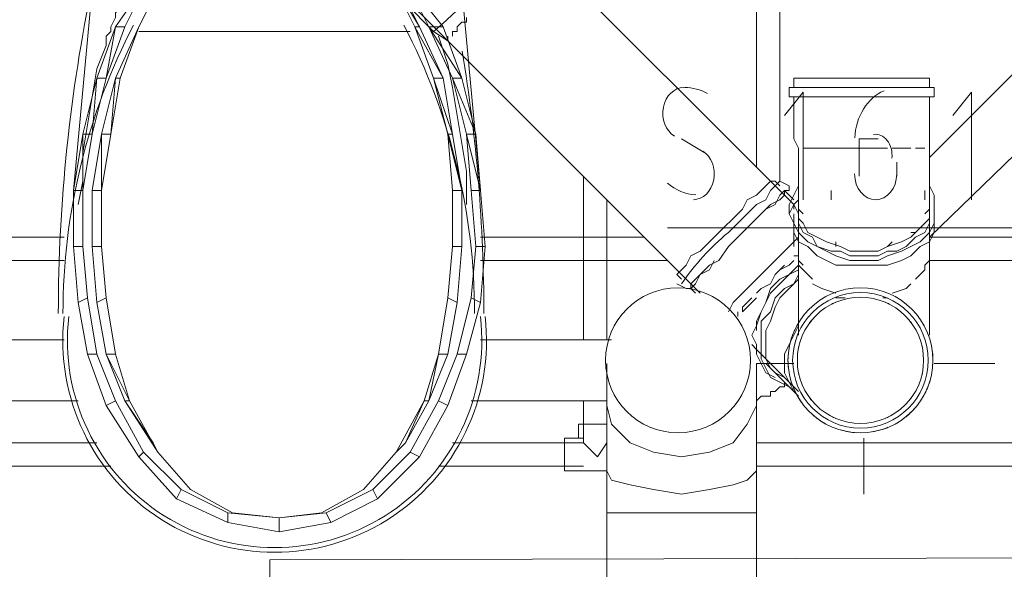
# Model space of a CAD drawing. Header units: millimetres. Extents: x 413 to 305578, y 115 to 38116.
# Tile 77 of 194: x 57419 to 58256, y 14791 to 15259. Entities that reach past the tile are written whole.
import ezdxf

# ---------------------------------------------------------------- set-up
doc = ezdxf.new("R2010")
doc.units = ezdxf.units.MM
for name, color, linetype in [('PDF _0', 1, 'Continuous'), ('PDF _PD-Socket Text', 1, 'Continuous'), ('PDF$_59-60$-$Floor$Plan$-$В_Этаж$01_Сводный$M-HVAC-DUCT', 5, 'Continuous'), ('PDF$_59-60$-$Floor$Plan$-$В_Этаж$01_Сводный$P-PIPE', 3, 'Continuous'), ('PDF$_59-60$-$Floor$Plan$-$В_Этаж$01_Сводный$P-SANR-FIXT', 6, 'Continuous')]:
    doc.layers.add(name, color=color, linetype=linetype)
for name, color, linetype, true_color in [('PDF _PD-Lighting', 7, 'Continuous', 0xb80000), ('PDF$_59-60$-$Floor$Plan$-$В_Этаж$01_Сводный$A-DETL-MBND', 7, 'Continuous', 0xdd3700), ('PDF$_59-60$-$Floor$Plan$-$В_Этаж$01_Сводный$P-PIPE-CNTR', 150, 'Continuous', 0x007fff), ('PDF$_V$line_ifc_RVT-1-В_Этаж$01_Сводный$M-EQPM', 7, 'Continuous', 0xbababa)]:
    doc.layers.add(name, color=color, linetype=linetype, true_color=true_color)

msp = doc.modelspace()

# ---------------------------------------------------------------- linework, layer by layer
at = {"layer": 'PDF _0', "lineweight": 0}
msp.add_lwpolyline([(58924.3, 15416.04), (58852.7, 15081.93), (58753.27, 15081.93), (57969.71, 15081.93)], dxfattribs=at)
at = {"layer": 'PDF _PD-Lighting', "lineweight": 0}
msp.add_lwpolyline([(59508.98, 14962.61), (59194.77, 14962.61), (59194.77, 14803.51), (57631.63, 14799.53), (57631.63, 14541)], dxfattribs=at)
at = {"layer": 'PDF _PD-Socket Text', "lineweight": 0}
for points in [[(58085.06, 15105.8), (58085.06, 15197.28), (58069.15, 15177.39)], [(58228.24, 15105.8), (58228.24, 15197.28), (58212.34, 15177.39)], [(57981.64, 15157.5), (58001.53, 15145.57)], [(58148.7, 15157.5), (58132.79, 15157.5), (58132.79, 15125.69)], [(58164.61, 15125.69), (58164.61, 15137.62)], [(58108.92, 15105.8), (58108.92, 15113.75)], [(58188.47, 15105.8), (58188.47, 15113.75)]]:
    msp.add_lwpolyline(points, dxfattribs=at)
msp.add_arc((57983.42, 15157.99), 43.27, 61.84846, 89.08027, dxfattribs=at)
for points in [[(57983.56, 15201.26), (57975.29, 15201.21), (57968.12, 15194.26), (57966.21, 15184.42)], [(58153.79, 15198.55), (58139.6, 15192.36), (58129.82, 15176.56), (58128.88, 15158.35)], [(57966.21, 15184.42), (57964.31, 15174.59), (57968.16, 15164.44), (57975.54, 15159.87)], [(58156.55, 15156.24), (58153.47, 15160.2), (58149.14, 15162.07), (58144.83, 15161.32)], [(58160.5, 15141.16), (58161.09, 15146.71), (58159.63, 15152.28), (58156.55, 15156.24)], [(58009, 15122.63), (58010.91, 15132.47), (58007.06, 15142.61), (57999.68, 15147.18)], [(57991.66, 15105.8), (57999.93, 15105.84), (58007.1, 15112.8), (58009, 15122.63)], [(58128.81, 15127.67), (58128.81, 15115.59), (58136.82, 15105.8), (58146.71, 15105.8)], [(58146.71, 15105.8), (58156.59, 15105.8), (58164.61, 15115.59), (58164.61, 15127.67)], [(57969.61, 15119.96), (57976.73, 15113.77), (57985.09, 15110.26), (57993.73, 15109.82)]]:
    msp.add_open_spline(points, degree=3, dxfattribs=at)
at = {"layer": 'PDF$_59-60$-$Floor$Plan$-$В_Этаж$01_Сводный$A-DETL-MBND', "color": 150, "lineweight": 0, "true_color": 0x007fff}
for points in [[(58045.28, 15431.95), (58045.28, 15133.64)], [(58065.17, 15121.71), (58065.17, 15431.95)], [(57456.62, 15073.98), (57325.36, 15073.98)], [(57949.82, 15073.98), (57810.61, 15073.98)], [(58371.43, 15073.98), (58192.45, 15073.98)], [(57325.36, 15054.09), (57456.62, 15054.09)], [(57810.61, 15054.09), (57969.71, 15054.09)], [(58192.45, 15054.09), (58371.43, 15054.09)]]:
    msp.add_lwpolyline(points, dxfattribs=at)
at = {"layer": 'PDF$_59-60$-$Floor$Plan$-$В_Этаж$01_Сводный$A-DETL-MBND', "lineweight": 0}
for points in [[(58482.8, 15431.95), (58192.45, 15141.6)], [(58192.45, 15073.98), (58319.73, 15197.28)], [(57456.62, 14986.47), (57241.84, 14986.47)], [(57921.98, 14986.47), (57810.61, 14986.47)], [(58045.28, 14934.77), (58049.26, 14938.75), (58053.24, 14938.75), (58057.21, 14938.75), (58057.21, 14942.72), (58061.19, 14942.72), (58065.17, 14946.7), (58069.15, 14946.7), (58069.15, 14950.68)], [(57245.81, 14934.77), (57468.55, 14934.77)], [(57802.66, 14934.77), (57918, 14934.77)]]:
    msp.add_lwpolyline(points, dxfattribs=at)
at = {"layer": 'PDF$_59-60$-$Floor$Plan$-$В_Этаж$01_Сводный$A-DETL-MBND', "color": 220, "lineweight": 0, "true_color": 0xff00bf}
for points in [[(58431.09, 15312.63), (58431.09, 14898.97), (58045.28, 14898.97)], [(57898.12, 15125.69), (57898.12, 14986.47)], [(57918, 14986.47), (57918, 15105.8)], [(57898.12, 14934.77), (57898.12, 14898.97), (57786.75, 14898.97)], [(57918, 14914.88), (57894.14, 14914.88), (57894.14, 14902.95), (57882.21, 14902.95), (57882.21, 14875.11), (57898.12, 14875.11), (57918, 14875.11)], [(57484.46, 14898.97), (57325.36, 14898.97)], [(57918, 14898.97), (57910.05, 14887.04), (57898.12, 14898.97), (57898.12, 14902.95), (57894.14, 14902.95)], [(57329.34, 14879.08), (57496.39, 14879.08)], [(57774.82, 14879.08), (57898.12, 14879.08)], [(58045.28, 14879.08), (58431.09, 14879.08)]]:
    msp.add_lwpolyline(points, dxfattribs=at)
at = {"layer": 'PDF$_59-60$-$Floor$Plan$-$В_Этаж$01_Сводный$M-HVAC-DUCT', "lineweight": 0}
msp.add_lwpolyline([(57917.01, 14969.18, 0.414213), (57978.66, 14907.53, 0.414213), (58040.31, 14969.18, 0.414213), (57978.66, 15030.83, 0.414213)], format="xyb", close=True, dxfattribs=at)
for points in [[(57918, 14966.59), (57918, 14930.79), (57918, 14875.11), (57918, 14839.31), (57981.64, 14839.31), (58045.28, 14839.31), (58045.28, 14875.11), (58045.28, 14930.79), (58045.28, 14966.59)], [(57918, 14930.79), (57921.98, 14914.88), (57937.89, 14898.97), (57957.78, 14891.02), (57981.64, 14887.04), (58005.51, 14891.02), (58025.39, 14898.97), (58037.33, 14914.88), (58045.28, 14930.79)], [(57918, 14875.11), (57921.98, 14867.15), (57937.89, 14863.17), (57957.78, 14859.2), (57981.64, 14855.22), (58005.51, 14859.2), (58025.39, 14863.17), (58037.33, 14867.15), (58045.28, 14875.11)]]:
    msp.add_lwpolyline(points, dxfattribs=at)
msp.add_lwpolyline([(58045.28, 14704.08), (58045.28, 14839.31), (57918, 14839.31), (57918, 14704.08)], close=True, dxfattribs=at)
at = {"layer": 'PDF$_59-60$-$Floor$Plan$-$В_Этаж$01_Сводный$P-PIPE', "color": 22, "lineweight": 0, "true_color": 0xdd3700}
for points in [[(58077.1, 15101.82), (57858.34, 15320.58), (57854.36, 15328.54), (57830.5, 15352.4), (57826.52, 15352.4), (57822.54, 15348.42), (57818.57, 15344.45), (57814.59, 15340.47)], [(57687.31, 15308.65), (57687.31, 15300.69), (57687.31, 15296.72), (57687.31, 15292.74), (57687.31, 15288.76), (57723.11, 15288.76), (57731.06, 15288.76), (57735.04, 15288.76), (57782.77, 15241.03), (57782.77, 15245.01)], [(57746.97, 15272.85), (57770.84, 15248.99), (57782.77, 15241.03), (57997.55, 15026.25)], [(57798.68, 15256.94), (57798.68, 15260.92), (57798.68, 15256.94), (57794.7, 15256.94), (57790.73, 15252.96), (57790.73, 15248.99), (57786.75, 15248.99), (57786.75, 15245.01)], [(57794.7, 15256.94), (57790.73, 15252.96)], [(57782.77, 15245.01), (57782.77, 15245.01)], [(57782.77, 15241.03), (57782.77, 15241.03)], [(57786.75, 15245.01), (57786.75, 15245.01)], [(58192.45, 15201.26), (58192.45, 15209.21), (58136.76, 15209.21), (58077.1, 15209.21), (58077.1, 15201.26)], [(58077.1, 15193.3), (58077.1, 15157.5), (58081.08, 15149.55), (58081.08, 15145.57), (58081.08, 15141.6), (58081.08, 15137.62), (58081.08, 15133.64), (58081.08, 15129.66), (58081.08, 15125.69), (58081.08, 15121.71), (58081.08, 15117.73), (58081.08, 15113.75), (58081.08, 15109.78), (58081.08, 15105.8), (58081.08, 15058.07), (58081.08, 14990.45)], [(58192.45, 14990.45), (58192.45, 15058.07), (58192.45, 15105.8), (58192.45, 15109.78), (58192.45, 15113.75), (58192.45, 15117.73), (58192.45, 15121.71), (58192.45, 15125.69), (58192.45, 15129.66), (58192.45, 15133.64), (58192.45, 15137.62), (58192.45, 15141.6), (58192.45, 15145.57), (58192.45, 15149.55), (58192.45, 15157.5), (58192.45, 15193.3)], [(58081.08, 15149.55), (58081.08, 15149.55)], [(58156.65, 15149.55), (58136.76, 15149.55), (58112.9, 15149.55), (58093.01, 15149.55), (58085.06, 15149.55)], [(58176.54, 15149.55), (58160.63, 15149.55)], [(58188.47, 15149.55), (58180.52, 15149.55)], [(58192.45, 15149.55), (58192.45, 15149.55)], [(58057.21, 15121.71), (58061.19, 15121.71), (58057.21, 15121.71), (58053.24, 15117.73), (58049.26, 15113.75), (58045.28, 15109.78), (58037.33, 15105.8), (58033.35, 15097.84), (58025.39, 15089.89), (58017.44, 15081.93), (58009.48, 15073.98), (58005.51, 15070), (57997.55, 15062.05), (57989.6, 15058.07), (57985.62, 15050.11), (57981.64, 15046.14), (57977.67, 15042.16), (57981.64, 15038.18)], [(58065.17, 15117.73), (58061.19, 15121.71)], [(58077.1, 15105.8), (58069.15, 15113.75), (58073.12, 15113.75), (58073.12, 15117.73), (58073.12, 15113.75), (58069.15, 15113.75), (58065.17, 15109.78), (58061.19, 15101.82), (58053.24, 15097.84), (58045.28, 15089.89), (58037.33, 15081.93), (58029.37, 15073.98), (58021.42, 15066.02), (58013.46, 15054.09), (58005.51, 15050.11), (57997.55, 15042.16), (57993.58, 15034.2), (57989.6, 15030.23), (57985.62, 15030.23), (57989.6, 15030.23), (57993.58, 15026.25)], [(58069.15, 15109.78), (58069.15, 15113.75), (58069.15, 15109.78), (58065.17, 15105.8), (58057.21, 15101.82), (58053.24, 15097.84), (58045.28, 15089.89)], [(58081.08, 15117.73), (58077.1, 15109.78), (58073.12, 15101.82), (58073.12, 15093.87), (58077.1, 15085.91), (58081.08, 15077.96), (58089.03, 15070), (58096.99, 15066.02), (58104.94, 15062.05), (58112.9, 15058.07), (58124.83, 15054.09), (58136.76, 15054.09), (58148.7, 15054.09), (58156.65, 15058.07), (58168.58, 15062.05), (58176.54, 15066.02), (58184.49, 15070), (58192.45, 15077.96), (58196.43, 15085.91), (58196.43, 15093.87), (58196.43, 15101.82), (58196.43, 15109.78), (58192.45, 15117.73)], [(58081.08, 15113.75), (58081.08, 15105.8), (58081.08, 15097.84), (58081.08, 15089.89), (58085.06, 15085.91), (58089.03, 15077.96), (58096.99, 15073.98), (58104.94, 15070), (58116.88, 15066.02), (58124.83, 15062.05), (58136.76, 15062.05), (58148.7, 15062.05), (58156.65, 15066.02), (58168.58, 15070), (58176.54, 15073.98), (58180.52, 15077.96), (58188.47, 15085.91), (58192.45, 15089.89), (58192.45, 15097.84), (58192.45, 15105.8), (58192.45, 15113.75)], [(58081.08, 15105.8), (58077.1, 15101.82), (58081.08, 15093.87), (58081.08, 15085.91), (58085.06, 15077.96), (58093.01, 15073.98), (58096.99, 15066.02), (58108.92, 15062.05), (58116.88, 15062.05), (58124.83, 15058.07), (58136.76, 15058.07), (58148.7, 15058.07), (58156.65, 15062.05), (58164.61, 15062.05), (58172.56, 15066.02), (58180.52, 15073.98), (58188.47, 15077.96), (58192.45, 15085.91), (58192.45, 15093.87), (58192.45, 15101.82), (58192.45, 15105.8)], [(58196.43, 15101.82), (58196.43, 15093.87), (58196.43, 15085.91), (58196.43, 15077.96), (58192.45, 15070), (58184.49, 15066.02), (58176.54, 15058.07), (58168.58, 15054.09), (58156.65, 15050.11), (58148.7, 15050.11), (58136.76, 15050.11), (58124.83, 15050.11), (58112.9, 15050.11), (58104.94, 15054.09), (58096.99, 15058.07), (58089.03, 15066.02), (58081.08, 15070), (58077.1, 15077.96), (58077.1, 15085.91), (58073.12, 15093.87), (58077.1, 15101.82), (58077.1, 15097.84)], [(58073.12, 15097.84), (58073.12, 15093.87)], [(58081.08, 15101.82), (58081.08, 15097.84), (58085.06, 15093.87)], [(58192.45, 15097.84), (58192.45, 15101.82), (58192.45, 15097.84), (58188.47, 15093.87)], [(58196.43, 15093.87), (58196.43, 15097.84)], [(58077.1, 15093.87), (58077.1, 15066.02)], [(58192.45, 15066.02), (58192.45, 15093.87)], [(58081.08, 15073.98), (58073.12, 15066.02), (58069.15, 15062.05), (58061.19, 15054.09), (58053.24, 15046.14), (58049.26, 15042.16), (58041.3, 15034.2), (58033.35, 15026.25), (58029.37, 15022.27), (58025.39, 15018.29), (58021.42, 15010.34)], [(58029.37, 15073.98), (58029.37, 15073.98)], [(58093.01, 15077.96), (58093.01, 15077.96)], [(58176.54, 15077.96), (58180.52, 15077.96)], [(58112.9, 15070), (58112.9, 15066.02)], [(58156.65, 15066.02), (58160.63, 15070)], [(58009.48, 15054.09), (58005.51, 15046.14), (57997.55, 15042.16), (57993.58, 15038.18), (57989.6, 15034.2), (57989.6, 15030.23), (57989.6, 15034.2)], [(58077.1, 15054.09), (58073.12, 15050.11), (58065.17, 15046.14), (58061.19, 15042.16), (58057.21, 15034.2), (58049.26, 15030.23), (58045.28, 15026.25)], [(58081.08, 15058.07), (58077.1, 15058.07)], [(58081.08, 15054.09), (58085.06, 15050.11)], [(58188.47, 15050.11), (58192.45, 15054.09)], [(58069.15, 15050.11), (58065.17, 15046.14), (58061.19, 15042.16)], [(57977.67, 15034.2), (57985.62, 15030.23)], [(58045.28, 15022.27), (58037.33, 15014.32), (58033.35, 15010.34), (58033.35, 15014.32), (58037.33, 15018.29), (58041.3, 15022.27)], [(58029.37, 15010.34), (58029.37, 15010.34)], [(58081.08, 14942.72), (58053.24, 14970.56), (58049.26, 14974.54), (58045.28, 14978.52), (58041.3, 14982.5)]]:
    msp.add_lwpolyline(points, dxfattribs=at)
for points in [[(58073.12, 15201.26), (58073.12, 15193.3), (58136.76, 15193.3), (58196.43, 15193.3), (58196.43, 15201.26), (58136.76, 15201.26)], [(58065.17, 15034.2), (58073.12, 15042.16), (58081.08, 15046.14), (58073.12, 15042.16), (58065.17, 15034.2), (58057.21, 15026.25), (58053.24, 15018.29), (58049.26, 15010.34), (58045.28, 14998.41), (58041.3, 14990.45), (58045.28, 14982.5), (58045.28, 14974.54), (58049.26, 14966.59), (58053.24, 14958.63), (58061.19, 14954.65), (58053.24, 14958.63), (58049.26, 14966.59), (58045.28, 14974.54), (58045.28, 14982.5), (58041.3, 14990.45), (58045.28, 14998.41), (58049.26, 15010.34), (58053.24, 15018.29), (58057.21, 15026.25)], [(58065.17, 15038.18), (58073.12, 15042.16), (58081.08, 15050.11), (58073.12, 15042.16), (58065.17, 15038.18), (58057.21, 15030.23), (58053.24, 15018.29), (58049.26, 15010.34), (58045.28, 15002.38), (58045.28, 14994.43), (58045.28, 15002.38), (58049.26, 15010.34), (58053.24, 15018.29), (58057.21, 15030.23)], [(58093.01, 15038.18), (58089.03, 15042.16), (58085.06, 15046.14), (58081.08, 15050.11), (58085.06, 15046.14), (58089.03, 15042.16)], [(58188.47, 15050.11), (58188.47, 15046.14), (58184.49, 15042.16), (58180.52, 15038.18), (58184.49, 15042.16), (58188.47, 15046.14)], [(58069.15, 15030.23), (58077.1, 15034.2), (58081.08, 15042.16), (58077.1, 15034.2), (58069.15, 15030.23), (58061.19, 15022.27), (58057.21, 15010.34), (58049.26, 15002.38), (58049.26, 14990.45), (58049.26, 14982.5), (58049.26, 14970.56), (58053.24, 14962.61), (58057.21, 14954.65), (58065.17, 14950.68), (58073.12, 14946.7), (58065.17, 14950.68), (58057.21, 14954.65), (58053.24, 14962.61), (58049.26, 14970.56), (58049.26, 14982.5), (58049.26, 14990.45), (58049.26, 15002.38), (58057.21, 15010.34), (58061.19, 15022.27)], [(58073.12, 15030.23), (58077.1, 15034.2), (58081.08, 15038.18), (58077.1, 15034.2), (58073.12, 15030.23), (58065.17, 15022.27), (58061.19, 15014.32), (58057.21, 15002.38), (58053.24, 14994.43), (58053.24, 14986.47), (58053.24, 14978.52), (58053.24, 14970.56), (58057.21, 14962.61), (58061.19, 14958.63), (58069.15, 14954.65), (58061.19, 14958.63), (58057.21, 14962.61), (58053.24, 14970.56), (58053.24, 14978.52), (58053.24, 14986.47), (58053.24, 14994.43), (58057.21, 15002.38), (58061.19, 15014.32), (58065.17, 15022.27)], [(58112.9, 15026.25), (58100.97, 15030.23), (58093.01, 15034.2), (58100.97, 15030.23)], [(58176.54, 15034.2), (58172.56, 15030.23), (58160.63, 15026.25), (58172.56, 15030.23)], [(58120.85, 15022.27), (58112.9, 15022.27)], [(58156.65, 15022.27), (58152.67, 15022.27)], [(58029.37, 15006.36), (58029.37, 15010.34)], [(58081.08, 14938.75), (58077.1, 14942.72), (58073.12, 14950.68), (58069.15, 14958.63), (58069.15, 14966.59), (58069.15, 14974.54), (58073.12, 14982.5), (58077.1, 14990.45), (58081.08, 14998.41), (58077.1, 14990.45), (58073.12, 14982.5), (58069.15, 14974.54), (58069.15, 14966.59), (58069.15, 14958.63), (58073.12, 14950.68), (58077.1, 14942.72)], [(58057.21, 14962.61), (58053.24, 14966.59)], [(58057.21, 14954.65), (58053.24, 14962.61)], [(58077.1, 14942.72), (58061.19, 14958.63)]]:
    msp.add_lwpolyline(points, close=True, dxfattribs=at)
for points in [[(58073.12, 15117.73), (58065.17, 15121.71), (58061.19, 15117.73), (58057.21, 15113.75), (58053.24, 15105.8), (58045.28, 15101.82), (58037.33, 15093.87), (58029.37, 15085.91), (58021.42, 15077.96, 0.071068), (57981.64, 15034.2)], [(58169.41, 14918.87, 0.042329), (58177.38, 14925.59, 0.014325), (58179.81, 14928.16)]]:
    msp.add_lwpolyline(points, format="xyb", dxfattribs=at)
for points in [[(58133.79, 15030.83, 1), (58133.79, 14907.53, 1)], [(58133.79, 15026.86, 1), (58133.79, 14911.51, 1)], [(58133.79, 15022.88, 1), (58133.79, 14915.49, 1)]]:
    msp.add_lwpolyline(points, format="xyb", close=True, dxfattribs=at)
for centre, radius, start, end in [((56818.24, 16332.84), 1442.98, 311.31221, 315.89343), ((58133.79, 14969.17), 53.71, 113.36285, 117.11378), ((58133.78, 14969.17), 53.71, 62.88622, 66.63715), ((58133.79, 14969.18), 53.7, 139.48272, 143.73372), ((58133.78, 14969.18), 53.7, 36.26628, 40.51728), ((58133.79, 14969.18), 61.65, 154.70398, 163.99831), ((58133.77, 14969.18), 61.67, 22.45089, 24.82887), ((58133.82, 14969.18), 53.73, 166.40529, 168.96329), ((58133.75, 14969.18), 53.73, 11.03671, 13.59471), ((58133.79, 14969.18), 61.65, 356.73689, 9.7175), ((58133.78, 14969.18), 61.65, 176.73689, 189.7175), ((58133.82, 14969.19), 53.73, 191.03671, 193.59471), ((58133.75, 14969.19), 53.73, 346.40529, 348.96329), ((58133.79, 14969.18), 61.65, 202.45058, 215.43085), ((58133.79, 14969.18), 61.65, 331.01781, 343.99845), ((58133.79, 14969.19), 53.7, 216.26628, 220.51728), ((58133.78, 14969.19), 53.7, 319.48272, 323.73372), ((58133.79, 14969.18), 61.65, 228.16414, 241.14447), ((58133.79, 14969.2), 53.71, 242.88622, 246.63715), ((58133.78, 14969.2), 53.71, 293.36285, 297.11378), ((58133.79, 14969.18), 61.65, 279.59103, 292.57131), ((58133.79, 14969.18), 61.65, 253.87753, 266.85783)]:
    msp.add_arc(centre, radius, start, end, dxfattribs=at)
at = {"layer": 'PDF$_59-60$-$Floor$Plan$-$В_Этаж$01_Сводный$P-PIPE-CNTR', "color": 22, "lineweight": 0, "true_color": 0xdd3700}
for points in [[(58045.28, 14966.59), (58077.1, 14966.59)], [(58196.43, 14966.59), (58248.13, 14966.59)], [(58136.76, 14855.22), (58136.76, 14902.95)]]:
    msp.add_lwpolyline(points, dxfattribs=at)
at = {"layer": 'PDF$_59-60$-$Floor$Plan$-$В_Этаж$01_Сводный$P-SANR-FIXT', "lineweight": 0}
for points in [[(57468.55, 15101.82), (57472.53, 15121.71), (57472.53, 15145.57), (57476.51, 15169.44), (57480.48, 15193.3), (57484.46, 15217.17), (57492.42, 15237.05), (57492.42, 15245.01), (57496.39, 15248.99), (57496.39, 15252.96), (57500.37, 15260.92), (57500.37, 15264.9), (57504.35, 15268.87), (57508.33, 15272.85), (57508.33, 15276.83)], [(57750.95, 15248.99), (57520.26, 15248.99)], [(57774.82, 15245.01), (57774.82, 15245.01)], [(57774.82, 15245.01), (57782.77, 15221.14), (57786.75, 15201.26), (57790.73, 15177.39), (57794.7, 15153.53), (57798.68, 15129.66), (57798.68, 15105.8), (57798.68, 15101.82)], [(57635.6, 14823.4), (57635.6, 14823.4)]]:
    msp.add_lwpolyline(points, dxfattribs=at)
for centre, radius, start, end in [((58813.95, 15008.96), 1362.27, 168.11278, 180.00002), ((57986.61, 15008.96), 530.99, 152.47923, 180.00001), ((57274.62, 15008.96), 530.99, 0, 27.52077), ((56451.26, 15008.96), 1362.27, 0, 9.4263), ((57635.6, 14986.04), 180.14, 173.5215, 6.4785), ((57635.6, 14986.03), 176.19, 173.37267, 6.62733)]:
    msp.add_arc(centre, radius, start, end, dxfattribs=at)
at = {"layer": 'PDF$_V$line_ifc_RVT-1-В_Этаж$01_Сводный$M-EQPM', "lineweight": 0}
for points in [[(57719.13, 14859.2), (57679.36, 14839.31), (57683.33, 14831.35), (57639.58, 14823.4), (57595.83, 14831.35), (57552.08, 14851.24), (57520.26, 14887.04), (57492.42, 14930.79), (57476.51, 14974.54), (57468.55, 15018.29), (57464.57, 15066.02), (57464.57, 15113.75), (57472.53, 15161.48), (57484.46, 15209.21), (57500.37, 15252.96), (57528.21, 15292.74), (57508.33, 15252.96), (57500.37, 15252.96), (57492.42, 15209.21), (57484.46, 15209.21), (57480.48, 15161.48), (57472.53, 15161.48), (57472.53, 15113.75), (57464.57, 15113.75)], [(57492.42, 15022.27), (57500.37, 14974.54), (57492.42, 14974.54), (57512.3, 14934.77), (57508.33, 14934.77), (57536.17, 14891.02), (57532.19, 14898.97), (57508.33, 14934.77), (57492.42, 14974.54), (57484.46, 15018.29), (57480.48, 15066.02), (57480.48, 15113.75), (57488.44, 15161.48), (57500.37, 15209.21), (57520.26, 15252.96), (57540.15, 15292.74), (57520.26, 15252.96), (57540.15, 15292.74), (57528.21, 15292.74), (57508.33, 15252.96), (57492.42, 15209.21), (57480.48, 15161.48), (57472.53, 15113.75), (57472.53, 15066.02)], [(57802.66, 15113.75), (57798.68, 15161.48), (57786.75, 15209.21), (57766.86, 15252.96), (57746.97, 15292.74), (57778.79, 15252.96), (57794.7, 15209.21), (57806.63, 15161.48), (57810.61, 15113.75), (57814.59, 15066.02), (57810.61, 15018.29), (57798.68, 14974.54), (57782.77, 14930.79), (57758.91, 14887.04), (57723.11, 14851.24), (57683.33, 14831.35)], [(57786.75, 15113.75), (57782.77, 15161.48), (57770.84, 15209.21), (57754.93, 15252.96), (57735.04, 15292.74), (57758.91, 15252.96), (57754.93, 15252.96), (57778.79, 15209.21), (57770.84, 15209.21), (57786.75, 15161.48), (57782.77, 15161.48), (57794.7, 15113.75), (57786.75, 15113.75), (57786.75, 15066.02)], [(57806.63, 15066.02), (57802.66, 15113.75), (57810.61, 15113.75), (57798.68, 15161.48), (57806.63, 15161.48), (57786.75, 15209.21), (57794.7, 15209.21), (57766.86, 15252.96), (57778.79, 15252.96), (57746.97, 15292.74), (57739.02, 15292.74), (57758.91, 15252.96), (57778.79, 15209.21), (57786.75, 15161.48), (57794.7, 15113.75), (57794.7, 15066.02), (57790.73, 15018.29), (57782.77, 14974.54), (57766.86, 14934.77), (57746.97, 14898.97), (57762.88, 14934.77), (57739.02, 14891.02)], [(57794.7, 15284.78), (57810.61, 15113.75), (57814.59, 15066.02), (57810.61, 15018.29), (57798.68, 14974.54), (57782.77, 14930.79), (57758.91, 14887.04), (57723.11, 14851.24), (57683.33, 14831.35), (57639.58, 14823.4), (57595.83, 14831.35), (57552.08, 14851.24), (57520.26, 14887.04), (57492.42, 14930.79), (57476.51, 14974.54), (57468.55, 15018.29), (57464.57, 15066.02), (57464.57, 15113.75), (57480.48, 15284.78)], [(57480.48, 15113.75), (57488.44, 15113.75), (57488.44, 15161.48), (57496.39, 15161.48), (57500.37, 15209.21), (57504.35, 15209.21), (57520.26, 15252.96), (57504.35, 15209.21), (57496.39, 15161.48), (57488.44, 15113.75), (57488.44, 15066.02)], [(57520.26, 15252.96), (57520.26, 15252.96)], [(57468.55, 15018.29), (57476.51, 15022.27), (57472.53, 15066.02), (57464.57, 15066.02)], [(57484.46, 15018.29), (57492.42, 15022.27), (57488.44, 15066.02), (57480.48, 15066.02)], [(57794.7, 15066.02), (57786.75, 15066.02), (57782.77, 15022.27), (57790.73, 15018.29)], [(57814.59, 15066.02), (57806.63, 15066.02), (57802.66, 15022.27), (57810.61, 15018.29)], [(57484.46, 14974.54), (57476.51, 15022.27)], [(57782.77, 14974.54), (57774.82, 14974.54), (57766.86, 14934.77), (57762.88, 14934.77), (57774.82, 14974.54), (57782.77, 15022.27)], [(57790.73, 14974.54), (57802.66, 15022.27)], [(57476.51, 14974.54), (57484.46, 14974.54), (57500.37, 14934.77)], [(57500.37, 14974.54), (57512.3, 14934.77), (57536.17, 14891.02), (57564.01, 14859.2), (57599.81, 14839.31), (57639.58, 14835.33), (57675.38, 14839.31), (57711.18, 14859.2), (57739.02, 14891.02), (57746.97, 14898.97)], [(57798.68, 14974.54), (57790.73, 14974.54), (57774.82, 14934.77), (57782.77, 14930.79)], [(57492.42, 14930.79), (57500.37, 14934.77), (57524.24, 14891.02)], [(57750.95, 14891.02), (57774.82, 14934.77)], [(57520.26, 14887.04), (57524.24, 14891.02), (57556.06, 14859.2)], [(57758.91, 14887.04), (57750.95, 14891.02), (57719.13, 14859.2), (57723.11, 14851.24)], [(57552.08, 14851.24), (57556.06, 14859.2), (57595.83, 14839.31)], [(57595.83, 14831.35), (57595.83, 14839.31), (57639.58, 14835.33)], [(57639.58, 14823.4), (57639.58, 14835.33), (57679.36, 14839.31)]]:
    msp.add_lwpolyline(points, dxfattribs=at)

doc.saveas('drawing.dxf')
